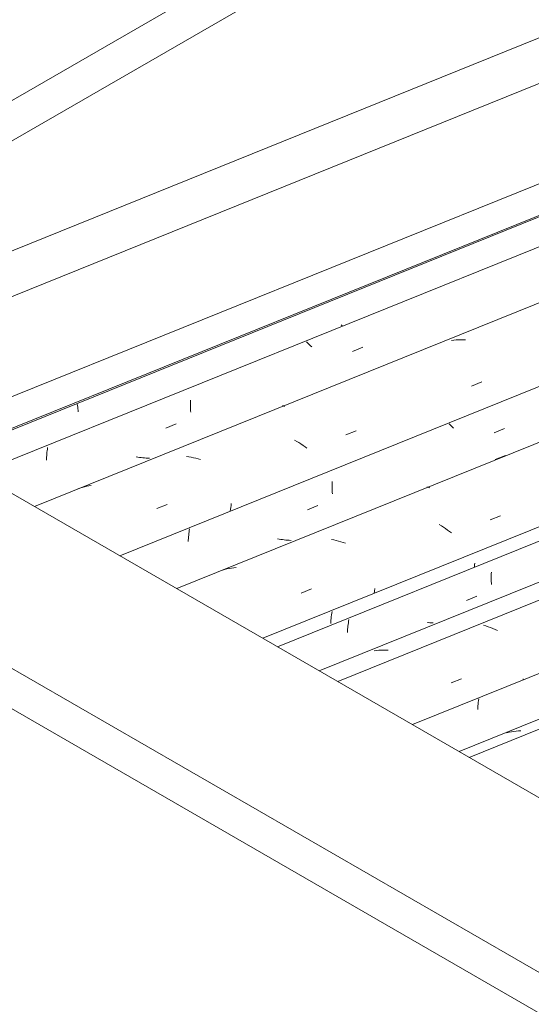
# Model space of a CAD drawing. Header units: metres. Extents: x -15.1 to 0.1, y 4 to 14.1.
# Tile 44 of 67: x -7.25 to -6.785, y 10.803 to 11.699. Entities that reach past the tile are written whole.
import ezdxf

# ---------------------------------------------------------------- set-up
doc = ezdxf.new("R2010")
doc.units = ezdxf.units.M
for name, color, linetype, lineweight in [('A-GLAZ-CWMG', 7, 'Continuous', 5), ('A-ROOF', 7, 'Continuous', 5), ('A-ROOF-OTLN', 7, 'Continuous', 5)]:
    doc.layers.add(name, color=color, linetype=linetype, lineweight=lineweight)

# ---------------------------------------------------------------- blocks, each defined once
blk = doc.blocks.new('FP_223-ISO_01')
at = {"layer": 'A-GLAZ-CWMG'}
blk.add_line((-5.52809, 11.56749), (-6.85045, 11.03306), dxfattribs=at)
at = {"layer": 'A-GLAZ-CWMG', "color": 9, "true_color": 0xc0c0c0}
for p, q in [((-6.805, 11.05066), (-6.80708, 11.05021)), ((-6.80291, 11.05105), (-6.805, 11.05066)), ((-6.80081, 11.05138), (-6.80291, 11.05105)), ((-6.79869, 11.05164), (-6.80081, 11.05138)), ((-6.79656, 11.05184), (-6.79869, 11.05164)), ((-6.79441, 11.05198), (-6.79656, 11.05184))]:
    blk.add_line(p, q, dxfattribs=at)
blk = doc.blocks.new('FP_225-ISO_01')
at = {"layer": 'A-GLAZ-CWMG'}
blk.add_line((-5.64247, 11.62961), (-6.96084, 11.0968), dxfattribs=at)
blk = doc.blocks.new('FP_226-ISO_01')
at = {"layer": 'A-GLAZ-CWMG', "color": 9, "true_color": 0xc0c0c0}
for p, q in [((-5.88179, 11.56759), (-5.87245, 11.57145)), ((-5.99499, 11.52083), (-5.98565, 11.52469)), ((-6.16478, 11.45071), (-6.15544, 11.45456)), ((-6.29574, 11.39011), (-6.2971, 11.39084)), ((-6.29437, 11.3894), (-6.29574, 11.39011)), ((-6.29298, 11.38871), (-6.29437, 11.3894)), ((-6.29157, 11.38806), (-6.29298, 11.38871)), ((-6.29015, 11.38743), (-6.29157, 11.38806)), ((-6.28872, 11.38683), (-6.29015, 11.38743)), ((-6.28728, 11.38625), (-6.28872, 11.38683)), ((-6.28599, 11.38578), (-6.28728, 11.38625)), ((-6.49347, 11.33539), (-6.49368, 11.33385)), ((-6.49324, 11.33694), (-6.49347, 11.33539)), ((-6.49297, 11.33848), (-6.49324, 11.33694)), ((-6.49412, 11.32928), (-6.49421, 11.32777)), ((-6.494, 11.3308), (-6.49412, 11.32928)), ((-6.49385, 11.33232), (-6.494, 11.3308)), ((-6.49368, 11.33385), (-6.49385, 11.33232)), ((-6.50429, 11.31054), (-6.49495, 11.31439)), ((-6.71372, 11.24788), (-6.71464, 11.24889)), ((-6.71277, 11.24687), (-6.71372, 11.24788)), ((-6.7118, 11.24586), (-6.71277, 11.24687)), ((-6.71079, 11.24486), (-6.7118, 11.24586)), ((-6.674, 11.24049), (-6.66467, 11.24434)), ((-6.82122, 11.19337), (-6.82125, 11.19195)), ((-6.82125, 11.19195), (-6.82125, 11.19054)), ((-6.82118, 11.1948), (-6.82122, 11.19337)), ((-6.8211, 11.19624), (-6.82118, 11.1948)), ((-6.82125, 11.19054), (-6.82122, 11.18915)), ((-6.82122, 11.18915), (-6.82118, 11.18778)), ((-6.82118, 11.18778), (-6.82111, 11.18642)), ((-6.82111, 11.18642), (-6.82102, 11.18508)), ((-6.8437, 11.17047), (-6.83436, 11.17432)), ((-6.95156, 11.14728), (-6.9517, 11.14581)), ((-6.95139, 11.14876), (-6.95156, 11.14728)), ((-6.9512, 11.15024), (-6.95139, 11.14876)), ((-6.95098, 11.15172), (-6.9512, 11.15024)), ((-6.95073, 11.15321), (-6.95098, 11.15172)), ((-6.9519, 11.1429), (-6.95197, 11.14146)), ((-6.95181, 11.14435), (-6.9519, 11.1429)), ((-6.9517, 11.14581), (-6.95181, 11.14435))]:
    blk.add_line(p, q, dxfattribs=at)
blk = doc.blocks.new('Rectangular Mullion - Telha Fibrocimento - Ondulada-V214-ISO_01')
at = {"layer": 'A-GLAZ-CWMG'}
blk.add_line((-5.70788, 11.65682), (-7.0155, 11.12835), dxfattribs=at)
for name in ['FP_225-ISO_01', 'FP_226-ISO_01', 'FP_223-ISO_01']:
    blk.add_blockref(name, (0, 0), dxfattribs=at)
blk = doc.blocks.new('FP_230-ISO_01')
at = {"layer": 'A-GLAZ-CWMG'}
blk.add_line((-5.52072, 11.5614), (-6.84121, 11.02773), dxfattribs=at)
blk = doc.blocks.new('FP_231-ISO_01')
at = {"layer": 'A-GLAZ-CWMG', "color": 9, "true_color": 0xc0c0c0}
for p, q in [((-5.76369, 11.498), (-5.75435, 11.50187)), ((-5.87688, 11.45118), (-5.86755, 11.45504)), ((-6.04666, 11.38097), (-6.03732, 11.38483)), ((-6.17769, 11.32018), (-6.17903, 11.32094)), ((-6.17633, 11.31945), (-6.17769, 11.32018)), ((-6.17495, 11.31874), (-6.17633, 11.31945)), ((-6.17356, 11.31806), (-6.17495, 11.31874)), ((-6.17215, 11.3174), (-6.17356, 11.31806)), ((-6.17073, 11.31677), (-6.17215, 11.3174)), ((-6.1693, 11.31617), (-6.17073, 11.31677)), ((-6.16786, 11.3156), (-6.1693, 11.31617)), ((-6.37519, 11.26435), (-6.3754, 11.26275)), ((-6.37494, 11.26596), (-6.37519, 11.26435)), ((-6.37573, 11.25957), (-6.37585, 11.25799)), ((-6.37558, 11.26115), (-6.37573, 11.25957)), ((-6.3754, 11.26275), (-6.37558, 11.26115)), ((-6.29761, 11.26159), (-6.29907, 11.26212)), ((-6.29614, 11.2611), (-6.29761, 11.26159)), ((-6.29466, 11.26063), (-6.29614, 11.2611)), ((-6.29317, 11.2602), (-6.29466, 11.26063)), ((-6.29167, 11.2598), (-6.29317, 11.2602)), ((-6.29017, 11.25944), (-6.29167, 11.2598)), ((-6.38611, 11.24061), (-6.37678, 11.24447)), ((-6.59378, 11.17649), (-6.59448, 11.17724)), ((-6.59306, 11.17574), (-6.59378, 11.17649)), ((-6.59233, 11.175), (-6.59306, 11.17574)), ((-6.5558, 11.17047), (-6.54647, 11.17433)), ((-6.70288, 11.12198), (-6.70289, 11.12057)), ((-6.70289, 11.12057), (-6.70289, 11.11916)), ((-6.70284, 11.12341), (-6.70288, 11.12198)), ((-6.70277, 11.12485), (-6.70284, 11.12341)), ((-6.70268, 11.1263), (-6.70277, 11.12485)), ((-6.70289, 11.11916), (-6.70286, 11.11778)), ((-6.70286, 11.11778), (-6.70281, 11.11641)), ((-6.70281, 11.11641), (-6.70273, 11.11505)), ((-6.72546, 11.10036), (-6.71613, 11.10422)), ((-6.83318, 11.0762), (-6.83333, 11.07461)), ((-6.833, 11.0778), (-6.83318, 11.0762)), ((-6.83279, 11.07941), (-6.833, 11.0778)), ((-6.83254, 11.08103), (-6.83279, 11.07941)), ((-6.83345, 11.07302), (-6.83354, 11.07145)), ((-6.83333, 11.07461), (-6.83345, 11.07302)), ((-6.75121, 11.07297), (-6.75271, 11.07333))]:
    blk.add_line(p, q, dxfattribs=at)
blk = doc.blocks.new('FP_232-ISO_01')
at = {"layer": 'A-GLAZ-CWMG'}
blk.add_line((-5.65358, 11.6417), (-6.97773, 11.10655), dxfattribs=at)
at = {"layer": 'A-GLAZ-CWMG', "color": 9, "true_color": 0xc0c0c0}
for p, q in [((-6.82605, 11.14739), (-6.82817, 11.14805)), ((-6.82393, 11.14668), (-6.82605, 11.14739)), ((-6.82183, 11.14591), (-6.82393, 11.14668)), ((-6.81975, 11.1451), (-6.82183, 11.14591)), ((-6.81768, 11.14424), (-6.81975, 11.1451)), ((-6.81562, 11.14334), (-6.81768, 11.14424)), ((-6.9256, 11.12499), (-6.92772, 11.12475)), ((-6.92346, 11.12518), (-6.9256, 11.12499)), ((-6.92132, 11.12531), (-6.92346, 11.12518)), ((-6.91917, 11.12538), (-6.92132, 11.12531)), ((-6.91701, 11.12539), (-6.91917, 11.12538)), ((-6.91485, 11.12533), (-6.91701, 11.12539)), ((-6.85772, 11.0957), (-6.84827, 11.09934)), ((-6.79212, 11.09907), (-6.79231, 11.09806))]:
    blk.add_line(p, q, dxfattribs=at)
blk = doc.blocks.new('FP_233-ISO_01')
at = {"layer": 'A-GLAZ-CWMG', "color": 9, "true_color": 0xc0c0c0}
for p, q in [((-6.83645, 11.2015), (-6.83647, 11.20071)), ((-6.8364, 11.20293), (-6.83645, 11.2015)), ((-6.83631, 11.20438), (-6.8364, 11.20293)), ((-6.9667, 11.15578), (-6.96687, 11.15423)), ((-6.9665, 11.15734), (-6.9667, 11.15578)), ((-6.96627, 11.1589), (-6.9665, 11.15734)), ((-6.96601, 11.16047), (-6.96627, 11.1589)), ((-6.96712, 11.15115), (-6.9672, 11.14962)), ((-6.96701, 11.15268), (-6.96712, 11.15115)), ((-6.96687, 11.15423), (-6.96701, 11.15268)), ((-6.87867, 11.15043), (-6.87931, 11.15051)), ((-6.87715, 11.15027), (-6.87867, 11.15043)), ((-6.87562, 11.15016), (-6.87715, 11.15027)), ((-6.8741, 11.15008), (-6.87562, 11.15016))]:
    blk.add_line(p, q, dxfattribs=at)
blk = doc.blocks.new('FP_234-ISO_01')
at = {"layer": 'A-GLAZ-CWMG'}
blk.add_line((-5.78462, 11.71583), (-7.10721, 11.18131), dxfattribs=at)
at = {"layer": 'A-GLAZ-CWMG', "color": 9, "true_color": 0xc0c0c0}
for p, q in [((-6.81774, 11.29876), (-6.80827, 11.30258)), ((-6.87993, 11.2736), (-6.87951, 11.27365)), ((-6.87951, 11.27365), (-6.87906, 11.27364)), ((-6.87906, 11.27364), (-6.8786, 11.27356)), ((-6.8786, 11.27356), (-6.87811, 11.27343)), ((-6.87811, 11.27343), (-6.87761, 11.27324)), ((-6.87761, 11.27324), (-6.8771, 11.27298)), ((-6.82235, 11.24395), (-6.8129, 11.24761)), ((-6.86657, 11.23843), (-6.86847, 11.23962)), ((-6.86469, 11.2372), (-6.86657, 11.23843)), ((-6.86285, 11.23594), (-6.86469, 11.2372)), ((-6.86103, 11.23465), (-6.86285, 11.23594)), ((-6.85925, 11.23333), (-6.86103, 11.23465)), ((-6.85749, 11.23197), (-6.85925, 11.23333)), ((-6.96444, 11.2256), (-6.9666, 11.22601)), ((-6.96228, 11.22513), (-6.96444, 11.2256)), ((-6.96013, 11.2246), (-6.96228, 11.22513)), ((-6.95799, 11.22401), (-6.96013, 11.2246)), ((-6.95586, 11.22338), (-6.95799, 11.22401)), ((-6.95374, 11.22269), (-6.95586, 11.22338)), ((-7.05319, 11.20055), (-7.05531, 11.20031)), ((-7.06367, 11.19872), (-7.06572, 11.19816)), ((-7.0616, 11.19921), (-7.06367, 11.19872)), ((-7.05952, 11.19964), (-7.0616, 11.19921)), ((-7.05742, 11.2), (-7.05952, 11.19964)), ((-7.05531, 11.20031), (-7.05742, 11.2)), ((-6.99414, 11.17732), (-6.98469, 11.18099)), ((-6.92733, 11.17914), (-6.92765, 11.17688)), ((-6.92706, 11.18139), (-6.92733, 11.17914))]:
    blk.add_line(p, q, dxfattribs=at)
blk = doc.blocks.new('FP_235-ISO_01')
at = {"layer": 'A-GLAZ-CWMG', "color": 9, "true_color": 0xc0c0c0}
for p, q in [((-6.85855, 11.33036), (-6.85949, 11.33137)), ((-6.85759, 11.32934), (-6.85855, 11.33036)), ((-6.8566, 11.32834), (-6.85759, 11.32934)), ((-6.85558, 11.32733), (-6.8566, 11.32834)), ((-6.81864, 11.32307), (-6.8093, 11.32691)), ((-6.96599, 11.27593), (-6.96601, 11.27452)), ((-6.96601, 11.27452), (-6.966, 11.27312)), ((-6.966, 11.27312), (-6.96597, 11.27174)), ((-6.96595, 11.27736), (-6.96599, 11.27593)), ((-6.96589, 11.2788), (-6.96595, 11.27736)), ((-6.96597, 11.27174), (-6.96591, 11.27038)), ((-6.96591, 11.27038), (-6.96583, 11.26903)), ((-6.96583, 11.26903), (-6.96574, 11.26771)), ((-6.98839, 11.25315), (-6.97906, 11.257)), ((-7.09653, 11.22844), (-7.09664, 11.22699)), ((-7.0964, 11.22991), (-7.09653, 11.22844)), ((-7.09624, 11.23138), (-7.0964, 11.22991)), ((-7.09605, 11.23286), (-7.09624, 11.23138)), ((-7.09584, 11.23434), (-7.09605, 11.23286)), ((-7.09559, 11.23583), (-7.09584, 11.23434)), ((-7.09672, 11.22554), (-7.09678, 11.22411)), ((-7.09664, 11.22699), (-7.09672, 11.22554)), ((-7.01397, 11.22639), (-7.01548, 11.2267)), ((-7.01246, 11.22611), (-7.01397, 11.22639)), ((-7.01094, 11.22588), (-7.01246, 11.22611)), ((-7.00942, 11.22568), (-7.01094, 11.22588)), ((-7.0079, 11.22551), (-7.00942, 11.22568)), ((-7.00638, 11.22539), (-7.0079, 11.22551)), ((-7.00486, 11.2253), (-7.00638, 11.22539)), ((-7.00334, 11.22525), (-7.00486, 11.2253))]:
    blk.add_line(p, q, dxfattribs=at)
blk = doc.blocks.new('FP_236-ISO_01')
at = {"layer": 'A-GLAZ-CWMG'}
blk.add_line((-5.91416, 11.79038), (-7.23651, 11.25596), dxfattribs=at)
at = {"layer": 'A-GLAZ-CWMG', "color": 9, "true_color": 0xc0c0c0}
for p, q in [((-6.85541, 11.40742), (-6.85753, 11.40717)), ((-6.85327, 11.4076), (-6.85541, 11.40742)), ((-6.85113, 11.40772), (-6.85327, 11.4076)), ((-6.84898, 11.40778), (-6.85113, 11.40772)), ((-6.84682, 11.40777), (-6.84898, 11.40778)), ((-6.84465, 11.40771), (-6.84682, 11.40777)), ((-6.83913, 11.36569), (-6.82969, 11.36937)), ((-7.0112, 11.34751), (-7.01079, 11.3476)), ((-7.01079, 11.3476), (-7.01036, 11.34763)), ((-7.01036, 11.34763), (-7.00991, 11.3476)), ((-7.00991, 11.3476), (-7.00943, 11.34751)), ((-7.00943, 11.34751), (-7.00894, 11.34736)), ((-6.95362, 11.32116), (-6.94417, 11.32484)), ((-6.9981, 11.31531), (-7.00004, 11.31644)), ((-6.99618, 11.31415), (-6.9981, 11.31531)), ((-6.99429, 11.31294), (-6.99618, 11.31415)), ((-6.99243, 11.3117), (-6.99429, 11.31294)), ((-6.9906, 11.31042), (-6.99243, 11.3117)), ((-6.9888, 11.30911), (-6.9906, 11.31042)), ((-7.09632, 11.30125), (-7.09849, 11.30157)), ((-7.09415, 11.30086), (-7.09632, 11.30125)), ((-7.09199, 11.30042), (-7.09415, 11.30086)), ((-7.08984, 11.29992), (-7.09199, 11.30042)), ((-7.08769, 11.29937), (-7.08984, 11.29992)), ((-7.08555, 11.29876), (-7.08769, 11.29937)), ((-7.19531, 11.27283), (-7.19733, 11.27218)), ((-7.19328, 11.27342), (-7.19531, 11.27283)), ((-7.19122, 11.27394), (-7.19328, 11.27342)), ((-7.18915, 11.27441), (-7.19122, 11.27394)), ((-7.18706, 11.27481), (-7.18915, 11.27441)), ((-7.18496, 11.27515), (-7.18706, 11.27481)), ((-7.12539, 11.25433), (-7.11594, 11.25801)), ((-7.05809, 11.25529), (-7.05831, 11.25356)), ((-7.0579, 11.25703), (-7.05809, 11.25529)), ((-7.05774, 11.25876), (-7.0579, 11.25703)), ((-7.05831, 11.25356), (-7.05855, 11.25182))]:
    blk.add_line(p, q, dxfattribs=at)
blk = doc.blocks.new('FP_237-ISO_01')
at = {"layer": 'A-GLAZ-CWMG', "color": 9, "true_color": 0xc0c0c0}
for p, q in [((-6.98835, 11.40507), (-6.98924, 11.40603)), ((-6.98743, 11.40411), (-6.98835, 11.40507)), ((-6.98649, 11.40316), (-6.98743, 11.40411)), ((-6.98553, 11.40221), (-6.98649, 11.40316)), ((-6.98454, 11.40126), (-6.98553, 11.40221)), ((-6.9473, 11.39719), (-6.93796, 11.40103)), ((-7.09484, 11.35136), (-7.09486, 11.34995)), ((-7.09486, 11.34995), (-7.09485, 11.34855)), ((-7.09485, 11.34855), (-7.09482, 11.34717)), ((-7.0948, 11.35279), (-7.09484, 11.35136)), ((-7.09482, 11.34717), (-7.09477, 11.3458)), ((-7.09477, 11.3458), (-7.09469, 11.34445)), ((-7.09469, 11.34445), (-7.0946, 11.34312)), ((-7.0946, 11.34312), (-7.09448, 11.34181)), ((-7.11708, 11.32735), (-7.10774, 11.33119)), ((-7.2249, 11.30834), (-7.22509, 11.30686)), ((-7.22468, 11.30983), (-7.2249, 11.30834)), ((-7.22564, 11.29958), (-7.22568, 11.29816)), ((-7.22558, 11.30102), (-7.22564, 11.29958)), ((-7.2255, 11.30247), (-7.22558, 11.30102)), ((-7.22539, 11.30392), (-7.2255, 11.30247)), ((-7.22525, 11.30539), (-7.22539, 11.30392)), ((-7.22509, 11.30686), (-7.22525, 11.30539)), ((-7.14254, 11.30096), (-7.14405, 11.30124)), ((-7.14102, 11.30071), (-7.14254, 11.30096)), ((-7.1395, 11.3005), (-7.14102, 11.30071)), ((-7.13798, 11.30033), (-7.1395, 11.3005)), ((-7.13646, 11.30019), (-7.13798, 11.30033)), ((-7.13494, 11.3001), (-7.13646, 11.30019)), ((-7.13342, 11.30004), (-7.13494, 11.3001)), ((-7.1319, 11.30002), (-7.13342, 11.30004))]:
    blk.add_line(p, q, dxfattribs=at)
blk = doc.blocks.new('FP_238-ISO_01')
at = {"layer": 'A-GLAZ-CWMG'}
blk.add_line((-6.02853, 11.85251), (-7.34691, 11.31969), dxfattribs=at)
at = {"layer": 'A-GLAZ-CWMG', "color": 9, "true_color": 0xc0c0c0}
for p, q in [((-6.95665, 11.42006), (-6.95769, 11.42132)), ((-7.19782, 11.3498), (-7.19774, 11.34931)), ((-7.19774, 11.34931), (-7.19751, 11.34792)), ((-7.19751, 11.34792), (-7.1973, 11.34651)), ((-7.1973, 11.34651), (-7.19712, 11.34507)), ((-7.19712, 11.34507), (-7.19696, 11.3436)), ((-7.19696, 11.3436), (-7.19682, 11.34212))]:
    blk.add_line(p, q, dxfattribs=at)
blk = doc.blocks.new('Rectangular Mullion - Telha Fibrocimento - Ondulada-V227-ISO_01')
at = {"layer": 'A-GLAZ-CWMG'}
for p, q in [((-5.98209, 11.81402), (-7.28857, 11.28601)), ((-5.85276, 11.73923), (-7.15912, 11.21127)), ((-5.72276, 11.66394), (-7.02887, 11.13608)), ((-5.5887, 11.58462), (-6.89286, 11.05755))]:
    blk.add_line(p, q, dxfattribs=at)
for name in ['FP_238-ISO_01', 'FP_236-ISO_01', 'FP_237-ISO_01', 'FP_234-ISO_01', 'FP_235-ISO_01', 'FP_232-ISO_01', 'FP_233-ISO_01', 'FP_230-ISO_01', 'FP_231-ISO_01']:
    blk.add_blockref(name, (0, 0), dxfattribs=at)
blk = doc.blocks.new('RUFO_1_ - RUFO_1_-1923193-ISO_01')
at = {"layer": 'A-ROOF'}
for p, q in [((-6.33303, 12.15912), (-7.56693, 11.44672)), ((-6.33303, 12.12237), (-7.53511, 11.42835)), ((-5.66488, 10.34858), (-8.54988, 12.01423)), ((-8.68776, 11.93462), (-5.66488, 10.18936)), ((-5.66488, 10.15262), (-8.68776, 11.89788))]:
    blk.add_line(p, q, dxfattribs=at)

msp = doc.modelspace()

# ---------------------------------------------------------------- linework, layer by layer
at = {"layer": 'A-ROOF-OTLN'}
for p, q in [((-7.48226, 11.39784), (-6.34558, 11.85722)), ((-7.43984, 11.37335), (-6.34558, 11.81559)), ((-7.31765, 11.3028), (-6.24189, 11.73756)), ((-7.31619, 11.30196), (-6.2421, 11.73605))]:
    msp.add_line(p, q, dxfattribs=at)

# ---------------------------------------------------------------- block references
at = {"layer": 'A-GLAZ-CWMG'}
for name in ['Rectangular Mullion - Telha Fibrocimento - Ondulada-V227-ISO_01', 'Rectangular Mullion - Telha Fibrocimento - Ondulada-V214-ISO_01']:
    msp.add_blockref(name, (0, 0), dxfattribs=at)
at = {"layer": 'A-ROOF'}
msp.add_blockref('RUFO_1_ - RUFO_1_-1923193-ISO_01', (0, 0), dxfattribs=at)

doc.saveas('drawing.dxf')
